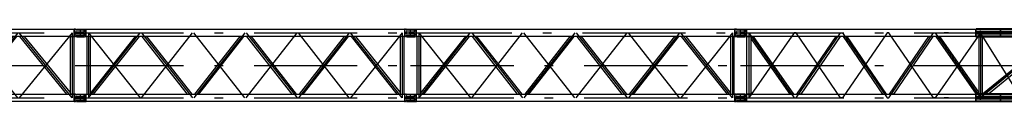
# Model space of a CAD drawing. Extents: x 1112 to 102387, y 13510 to 39910.
# Tile 2 of 38: x 19006 to 36901, y 14310 to 15719. Entities that reach past the tile are written whole.
import ezdxf

# ---------------------------------------------------------------- set-up
doc = ezdxf.new("R2010")
doc.units = 0
doc.header["$LTSCALE"] = 62.5
doc.linetypes.add('CENTER', pattern=[50.5, 30, -9, 2.5, -9])
doc.linetypes.add('HIDDEN', pattern=[12.6, 8.4, -4.2])
doc.layers.add('11', color=251, linetype='CONTINUOUS')

# ---------------------------------------------------------------- blocks, each defined once
blk = doc.blocks.new('*G127')
at = {"layer": '11', "color": 251, "linetype": 'CONTINUOUS'}
for p, q in [((32036, 15638), (32036, 15645)), ((32036, 15580), (32036, 15589)), ((32036, 15580), (32036, 15571)), ((32040, 15594), (32051, 15598)), ((32041, 15650), (32181, 15650)), ((32176, 15633), (32041, 15633)), ((32051, 15598), (32158, 15598)), ((32159, 15598), (32178, 15600)), ((32181, 15650), (32186, 15650)), ((32186, 15650), (32209, 15648)), ((32186, 15610), (32186, 15623)), ((32209, 15524), (32209, 15648)), ((32209, 15648), (32219, 15646)), ((32219, 15513), (32219, 15646)), ((32219, 15646), (36389, 15646)), ((36390, 15646), (36385, 15642)), ((36385, 15518), (36385, 15642)), ((36385, 15642), (36390, 15642)), ((36385, 15642), (36390, 15642)), ((38042, 15655), (36390, 15655)), ((36390, 15655), (36390, 15642)), ((36390, 15646), (36390, 15646)), ((36390, 15642), (36390, 15646)), ((36390, 15642), (36830, 15642)), ((36830, 15642), (36830, 15518)), ((36832, 15585), (36832, 15642)), ((36832, 15642), (37278, 15642)), ((36832, 15518), (36832, 15585)), ((36836, 15575), (36836, 15585)), ((37040, 15655), (36910, 15655)), ((36932, 15655), (36932, 15642)), ((37032, 15655), (37032, 15642)), ((37132, 15655), (37132, 15642)), ((37232, 15655), (37232, 15642)), ((37278, 15518), (37278, 15642)), ((37644, 15642), (37644, 15518)), ((37644, 15642), (37975, 15642)), ((37891, 15670), (38021, 15670)), ((37891, 15655), (37891, 15670)), ((38021, 15655), (37891, 15655)), ((37975, 15642), (37975, 15518)), ((37975, 15637), (38042, 15637)), ((37975, 15597), (38042, 15597)), ((38009, 15633), (38009, 15597)), ((38021, 15670), (38021, 15655)), ((38035, 15602), (38151, 15602)), ((38166, 15631), (38041, 15631)), ((38042, 15637), (38042, 15655)), ((38042, 15597), (38042, 15562)), ((38151, 15602), (38178, 15606)), ((38178, 15627), (38166, 15631)), ((38181, 15611), (38181, 15622)), ((32036, 15522), (32036, 15516)), ((32040, 15566), (32051, 15563)), ((32176, 15527), (32041, 15527)), ((32041, 15511), (32181, 15511)), ((32051, 15563), (32158, 15563)), ((32159, 15563), (32178, 15560)), ((32181, 15511), (32186, 15511)), ((32186, 15550), (32186, 15537)), ((32186, 15511), (32209, 15513)), ((32209, 15553), (32209, 15524)), ((32209, 15513), (32209, 15524)), ((32209, 15513), (32219, 15513)), ((36389, 15513), (32219, 15513)), ((32223, 14466), (32223, 15513)), ((32223, 15513), (32293, 15513)), ((32342, 15513), (32293, 15513)), ((32293, 15513), (32293, 15477)), ((32293, 15513), (32293, 14466)), ((32293, 15477), (33000, 14466)), ((33074, 14466), (32342, 15513)), ((33128, 14466), (33844, 15513)), ((33917, 15513), (33201, 14466)), ((33844, 15513), (33917, 15513)), ((34043, 15513), (33970, 15513)), ((33970, 15513), (34687, 14466)), ((34760, 14466), (34043, 15513)), ((34813, 14466), (35529, 15513)), ((35602, 15513), (34886, 14466)), ((35529, 15513), (35602, 15513)), ((35730, 15513), (35656, 15513)), ((35656, 15513), (36388, 14466)), ((36436, 14503), (35730, 15513)), ((36830, 15518), (36385, 15518)), ((36390, 15509), (36385, 15513)), ((36385, 15513), (36390, 15513)), ((36390, 15505), (36390, 15518)), ((36390, 15513), (36390, 15509)), ((36390, 15509), (36390, 15509)), ((38042, 15505), (36390, 15505)), ((36506, 15513), (36436, 15513)), ((36436, 15513), (36436, 14466)), ((36506, 14466), (36506, 15513)), ((37778, 15505), (36507, 14466)), ((36507, 14466), (37778, 15505)), ((36615, 14475), (37874, 15505)), ((37278, 15518), (36832, 15518)), ((37040, 15505), (36910, 15505)), ((36932, 15505), (36932, 15518)), ((37032, 15505), (37032, 15518)), ((37132, 15505), (37132, 15518)), ((37232, 15505), (37232, 15518)), ((37975, 15518), (37644, 15518)), ((37883, 14475), (37883, 15505)), ((37891, 15505), (37891, 15490)), ((38021, 15505), (37891, 15505)), ((37891, 15490), (38021, 15490)), ((37928, 15490), (37916, 15490)), ((37928, 15490), (37983, 15490)), ((37953, 15505), (37953, 14537)), ((38042, 15562), (37975, 15562)), ((37975, 15523), (38042, 15523)), ((37996, 15490), (37983, 15490)), ((38004, 14490), (38004, 15490)), ((38009, 15562), (38009, 15527)), ((38021, 15490), (38021, 15505)), ((38151, 15558), (38035, 15558)), ((38041, 15529), (38166, 15529)), ((38042, 15523), (38042, 15505)), ((38178, 15554), (38151, 15558)), ((38166, 15529), (38178, 15533)), ((37573, 14477), (37677, 14690)), ((37677, 14690), (37677, 14477)), ((37677, 14690), (37817, 14690)), ((37800, 14690), (37800, 14477)), ((36436, 14466), (36436, 14503)), ((32036, 14458), (32036, 14465)), ((32036, 14400), (32036, 14409)), ((32036, 14400), (32036, 14391)), ((32036, 14342), (32036, 14336)), ((32040, 14414), (32051, 14418)), ((32040, 14386), (32051, 14383)), ((32041, 14470), (32181, 14470)), ((32176, 14453), (32041, 14453)), ((32176, 14347), (32041, 14347)), ((32041, 14331), (32181, 14331)), ((32051, 14418), (32158, 14418)), ((32051, 14383), (32158, 14383)), ((32159, 14418), (32178, 14420)), ((32159, 14383), (32178, 14380)), ((32181, 14470), (32186, 14470)), ((32181, 14331), (32186, 14331)), ((32186, 14470), (32209, 14468)), ((32186, 14430), (32186, 14443)), ((32186, 14370), (32186, 14357)), ((32186, 14331), (32209, 14333)), ((32209, 14344), (32209, 14468)), ((32209, 14468), (32219, 14466)), ((32209, 14373), (32209, 14344)), ((32209, 14333), (32209, 14344)), ((32209, 14333), (32219, 14333)), ((32218, 14466), (32218, 14333)), ((32218, 14333), (36389, 14333)), ((32219, 14466), (36389, 14466)), ((36389, 14333), (32219, 14333)), ((32293, 14466), (32223, 14466)), ((33000, 14466), (33074, 14466)), ((33201, 14466), (33128, 14466)), ((34687, 14466), (34760, 14466)), ((34886, 14466), (34813, 14466)), ((36390, 14466), (36385, 14462)), ((36385, 14338), (36385, 14462)), ((36385, 14462), (36390, 14462)), ((36385, 14462), (36390, 14462)), ((36830, 14338), (36385, 14338)), ((36390, 14329), (36385, 14333)), ((36385, 14333), (36390, 14333)), ((36386, 14463), (36388, 14462)), ((36386, 14462), (36386, 14462)), ((36386, 14333), (36386, 14333)), ((36386, 14332), (36388, 14333)), ((36389, 14462), (36387, 14464)), ((36387, 14464), (36389, 14462)), ((36387, 14462), (36387, 14463)), ((36387, 14333), (36387, 14333)), ((36389, 14333), (36387, 14332)), ((36387, 14331), (36389, 14333)), ((36388, 14466), (36436, 14466)), ((36388, 14465), (36390, 14464)), ((36390, 14463), (36388, 14464)), ((36390, 14333), (36388, 14331)), ((36388, 14331), (36390, 14332)), ((36389, 14466), (36389, 14465)), ((36390, 14464), (36389, 14465)), ((36390, 14331), (36389, 14330)), ((36389, 14330), (36389, 14330)), ((38042, 14475), (36390, 14475)), ((36390, 14475), (36390, 14462)), ((36390, 14466), (36390, 14466)), ((36390, 14462), (36390, 14466)), ((36390, 14462), (36830, 14462)), ((36390, 14325), (36390, 14338)), ((36390, 14333), (36390, 14329)), ((36390, 14329), (36390, 14329)), ((38042, 14325), (36390, 14325)), ((36436, 14466), (36506, 14466)), ((36830, 14462), (36830, 14338)), ((36832, 14405), (36832, 14462)), ((36832, 14462), (37278, 14462)), ((36832, 14338), (36832, 14405)), ((37278, 14338), (36832, 14338)), ((36836, 14405), (36836, 14462)), ((36836, 14395), (36836, 14405)), ((36836, 14338), (36836, 14395)), ((37040, 14475), (36910, 14475)), ((37040, 14325), (36910, 14325)), ((37032, 14325), (37032, 14338)), ((37132, 14475), (37132, 14462)), ((37132, 14325), (37132, 14338)), ((37232, 14475), (37232, 14462)), ((37232, 14325), (37232, 14338)), ((37278, 14338), (37278, 14462)), ((37677, 14477), (37573, 14477)), ((37644, 14462), (37644, 14338)), ((37644, 14462), (37975, 14462)), ((37975, 14338), (37644, 14338)), ((37677, 14477), (37908, 14477)), ((37891, 14475), (37891, 14490)), ((37891, 14490), (38021, 14490)), ((38021, 14475), (37891, 14475)), ((38021, 14325), (37891, 14325)), ((37891, 14325), (37891, 14310)), ((37928, 14490), (37916, 14490)), ((37928, 14490), (37983, 14490)), ((37975, 14462), (37975, 14338)), ((37975, 14457), (38042, 14457)), ((37975, 14417), (38031, 14417)), ((37975, 14417), (38042, 14417)), ((38042, 14382), (37975, 14382)), ((38031, 14382), (37975, 14382)), ((37975, 14343), (38042, 14343)), ((37996, 14490), (37983, 14490)), ((38009, 14453), (38009, 14417)), ((38009, 14382), (38009, 14347)), ((38021, 14490), (38021, 14475)), ((38021, 14310), (38021, 14325)), ((38031, 14417), (38031, 14382)), ((38035, 14422), (38151, 14422)), ((38151, 14378), (38035, 14378)), ((38166, 14451), (38041, 14451)), ((38041, 14349), (38166, 14349)), ((38042, 14457), (38042, 14475)), ((38042, 14417), (38042, 14382)), ((38042, 14343), (38042, 14325)), ((38151, 14422), (38178, 14426)), ((38178, 14374), (38151, 14378)), ((38178, 14447), (38166, 14451)), ((38166, 14349), (38178, 14353)), ((38181, 14431), (38181, 14442)), ((38181, 14358), (38181, 14369)), ((37891, 14310), (38021, 14310))]:
    blk.add_line(p, q, dxfattribs=at)
at = {"layer": '11', "color": 251, "linetype": 'CENTER'}
for p, q in [((32109, 15511), (32109, 15648)), ((32109, 15580), (38109, 15580)), ((32258, 15580), (33084, 14400)), ((32258, 15580), (32258, 14400)), ((33084, 15580), (32258, 14400)), ((33119, 15580), (33084, 15580)), ((33119, 14400), (33926, 15580)), ((33926, 14400), (33119, 15580)), ((33926, 15580), (33961, 15580)), ((33961, 15580), (34769, 14400)), ((34769, 15580), (33961, 14400)), ((34804, 15580), (34769, 15580)), ((34804, 14400), (35611, 15580)), ((35611, 14400), (34804, 15580)), ((35611, 15580), (35646, 15580)), ((35646, 15580), (36471, 14400)), ((36471, 15580), (35646, 14400)), ((35849, 15580), (35809, 15580)), ((35818, 15580), (35817, 15580)), ((35889, 15580), (35849, 15580)), ((35880, 15580), (35878, 15580)), ((36436, 15580), (36471, 15580)), ((36471, 15540), (36471, 15618)), ((37918, 15580), (36471, 14400)), ((36471, 15580), (36471, 14400)), ((36471, 15580), (36506, 15580)), ((37209, 14400), (36471, 15580)), ((38269, 15580), (36485, 15580)), ((36837, 15580), (36880, 15580)), ((36946, 15580), (36988, 15580)), ((36975, 15565), (36975, 15595)), ((37054, 15580), (37097, 15580)), ((37163, 15580), (37206, 15580)), ((37969, 15580), (37229, 14400)), ((37707, 15580), (37750, 15580)), ((37816, 15580), (37859, 15580)), ((37906, 15570), (37898, 15563)), ((37918, 15580), (37918, 14400)), ((37925, 15580), (37968, 15580)), ((37959, 15673), (37959, 15719)), ((37959, 15491), (37959, 15673)), ((38109, 15527), (38109, 15632)), ((36506, 15478), (36506, 15513)), ((32109, 14990), (38109, 14990)), ((37914, 14990), (38249, 14990)), ((37915, 14690), (37686, 14690)), ((37817, 14690), (37915, 14690)), ((37959, 14493), (37959, 14539)), ((31997, 14400), (32181, 14400)), ((32109, 14331), (32109, 14468)), ((32109, 14400), (38109, 14400)), ((32109, 14400), (38109, 14400)), ((33084, 14400), (33119, 14400)), ((33961, 14400), (33926, 14400)), ((34769, 14400), (34804, 14400)), ((35646, 14400), (35611, 14400)), ((35849, 14400), (35809, 14400)), ((35818, 14400), (35817, 14400)), ((35889, 14400), (35849, 14400)), ((35880, 14400), (35878, 14400)), ((36431, 14400), (36508, 14400)), ((36471, 14362), (36471, 14438)), ((36471, 14433), (36471, 14438)), ((38269, 14400), (36485, 14400)), ((36837, 14400), (36880, 14400)), ((36946, 14400), (36988, 14400)), ((37054, 14400), (37097, 14400)), ((37133, 14466), (37205, 14466)), ((37163, 14400), (37206, 14400)), ((37229, 14400), (37209, 14400)), ((37707, 14400), (37750, 14400)), ((37816, 14400), (37859, 14400)), ((37925, 14400), (37968, 14400)), ((37959, 14311), (37959, 14493)), ((37997, 14400), (38181, 14400)), ((38061, 14400), (38269, 14400)), ((38109, 14347), (38109, 14453))]:
    blk.add_line(p, q, dxfattribs=at)
at = {"layer": '11', "color": 251, "linetype": 'HIDDEN'}
for p, q in [((36884, 15597), (36389, 15597)), ((36389, 15597), (36389, 15562)), ((36390, 15642), (36390, 15637)), ((36390, 15518), (36390, 15637)), ((36832, 15597), (36390, 15597)), ((36390, 15597), (36390, 15562)), ((36832, 15642), (36832, 15655)), ((37975, 15597), (36832, 15597)), ((36832, 15575), (36832, 15585)), ((36932, 15637), (36932, 15642)), ((37032, 15637), (37032, 15642)), ((37132, 15637), (37132, 15642)), ((37232, 15637), (37232, 15642)), ((38009, 15647), (37999, 15646)), ((37999, 15646), (37999, 15513)), ((38009, 15526), (38009, 15647)), ((38016, 15647), (38009, 15647)), ((38009, 15647), (38009, 15647)), ((38025, 15639), (38020, 15646)), ((38025, 15580), (38025, 15592)), ((38025, 15568), (38025, 15580)), ((38035, 15602), (38151, 15602)), ((38166, 15631), (38041, 15631)), ((38181, 15611), (38181, 15622)), ((33914, 15513), (33848, 15513)), ((33974, 15513), (34040, 15513)), ((35599, 15513), (35533, 15513)), ((36389, 15562), (36884, 15562)), ((36390, 15562), (36832, 15562)), ((36390, 15518), (36390, 15523)), ((36440, 15513), (36503, 15513)), ((36488, 15513), (36484, 15513)), ((36832, 15562), (37975, 15562)), ((36832, 15505), (36832, 15523)), ((36932, 15518), (36932, 15523)), ((37032, 15518), (37032, 15523)), ((37132, 15518), (37132, 15523)), ((37232, 15518), (37232, 15523)), ((37874, 15505), (37906, 15531)), ((37999, 15514), (38009, 15512)), ((38004, 15513), (37999, 15513)), ((38009, 15551), (38009, 15526)), ((38009, 15512), (38009, 15526)), ((38009, 15512), (38016, 15512)), ((38020, 15514), (38025, 15521)), ((38151, 15558), (38035, 15558)), ((38041, 15529), (38166, 15529)), ((38181, 15538), (38181, 15549)), ((32218, 14333), (32218, 14466)), ((32218, 14333), (32218, 14466)), ((36389, 14417), (36884, 14417)), ((36389, 14382), (36389, 14417)), ((36884, 14382), (36389, 14382)), ((36390, 14462), (36390, 14457)), ((36390, 14338), (36390, 14457)), ((36832, 14417), (36390, 14417)), ((36390, 14417), (36390, 14382)), ((36390, 14382), (36832, 14382)), ((36390, 14338), (36390, 14343)), ((36507, 14466), (36605, 14466)), ((36605, 14466), (36615, 14475)), ((36832, 14462), (36832, 14475)), ((37975, 14417), (36832, 14417)), ((36832, 14395), (36832, 14405)), ((36832, 14382), (37975, 14382)), ((36832, 14325), (36832, 14343)), ((36884, 14417), (36884, 14382)), ((37989, 14457), (37989, 14475)), ((37989, 14382), (37989, 14417)), ((37989, 14325), (37989, 14343)), ((38009, 14467), (37999, 14466)), ((37999, 14466), (37999, 14333)), ((37999, 14466), (37999, 14333)), ((37999, 14333), (38009, 14332)), ((38004, 14490), (38004, 14466)), ((38009, 14346), (38009, 14467)), ((38009, 14467), (38009, 14467)), ((38016, 14467), (38009, 14467)), ((38009, 14371), (38009, 14346)), ((38009, 14332), (38009, 14346)), ((38009, 14332), (38016, 14332)), ((38025, 14459), (38020, 14466)), ((38020, 14334), (38025, 14341)), ((38025, 14400), (38025, 14412)), ((38025, 14388), (38025, 14400)), ((38035, 14422), (38151, 14422)), ((38151, 14378), (38035, 14378)), ((38166, 14451), (38041, 14451)), ((38041, 14349), (38166, 14349)), ((38151, 14422), (38178, 14426)), ((38178, 14374), (38151, 14378)), ((38178, 14447), (38166, 14451)), ((38166, 14349), (38178, 14353)), ((38181, 14431), (38181, 14442)), ((38181, 14358), (38181, 14369))]:
    blk.add_line(p, q, dxfattribs=at)
at = {"layer": '11', "color": 251, "linetype": 'CONTINUOUS'}
for points in [[(32158, 15598), (32159, 15598)], [(32158, 15563), (32159, 15563)], [(32158, 14418), (32159, 14418)], [(32158, 14383), (32159, 14383)]]:
    blk.add_lwpolyline(points, dxfattribs=at)
for centre, radius, start, end in [((32041, 15645), 5, 90, -179.9913), ((32041, 15638), 5, 180, -90.035), ((32041, 15589), 5, 108.458, 179.9807), ((32041, 15571), 5, 180, -108.4382), ((32176, 15623), 10, 0, 89.9869), ((32176, 15610), 10, -81.7378, -0.0021), ((38035, 15592), 10, 90, 146.6433), ((38044, 15667), 36.5, -109.432, -93.7666), ((38176, 15622), 5, 0, 71.5738), ((38176, 15611), 5, -71.5669, -0.0018), ((32041, 15522), 5, 90, 179.965), ((32041, 15516), 5, 180, -90), ((32176, 15537), 10, -90, 0.0262), ((32176, 15550), 10, 0, 81.7537), ((38176, 15549), 5, 0, 71.5287), ((38176, 15538), 5, -71.5669, -0.0018), ((32041, 14465), 5, 90, 179.9869), ((32041, 14458), 5, 180, -90.0306), ((32041, 14409), 5, 108.44, -179.9668), ((32041, 14391), 5, 180, -108.4338), ((32041, 14342), 5, 90, 180), ((32041, 14336), 5, 180, -89.9869), ((32176, 14443), 10, 0, 90.0153), ((32176, 14357), 10, -90, 0.0197), ((32176, 14430), 10, -81.7551, -0.0021), ((32176, 14370), 10, 0, 81.7364), ((38035, 14412), 10, 90, 146.6452), ((38035, 14388), 10, -146.6352, -89.9991), ((38044, 14487), 36.5, -109.4318, -93.7666), ((38041, 14329), 20, 90, 119.1603), ((38176, 14442), 5, 0, 71.5722), ((38176, 14431), 5, -71.5669, -0.0018), ((38176, 14369), 5, 0, 71.5257), ((38176, 14358), 5, -71.5669, -0.0018)]:
    blk.add_arc(centre, radius, start, end, dxfattribs=at)
at = {"layer": '11', "color": 251, "linetype": 'HIDDEN'}
for centre, radius, start, end in [((38016, 15642), 5, 38.0728, 90.001), ((38041, 15651), 20, -141.9663, -89.999), ((38035, 15592), 10, 90, -179.9694), ((38016, 15517), 5, -90, -38.0034), ((38035, 15568), 10, 180, -90.0175), ((38041, 15509), 20, 90, 141.9741), ((38016, 14462), 5.01, 38.1072, 90.001), ((38016, 14338), 5, -90, -38.0306), ((38041, 14471), 20, -141.9665, -90.0078), ((38035, 14412), 10, 90, -179.9781), ((38035, 14388), 10, 180, -90.0175), ((38041, 14329), 20, 90, 141.9819), ((38176, 14442), 5, 0, 71.5812), ((38176, 14431), 5, -71.5669, 0.0026), ((38176, 14369), 5, 0, 71.5828), ((38176, 14358), 5, -71.5392, -0.0062)]:
    blk.add_arc(centre, radius, start, end, dxfattribs=at)
blk = doc.blocks.new('*G128')
at = {"layer": '11', "color": 251, "linetype": 'CONTINUOUS'}
for p, q in [((26036, 15638), (26036, 15644)), ((26036, 15580), (26036, 15589)), ((26036, 15580), (26036, 15571)), ((26040, 15594), (26051, 15597)), ((26041, 15649), (26181, 15649)), ((26176, 15633), (26041, 15633)), ((26051, 15597), (26158, 15597)), ((26159, 15597), (26178, 15600)), ((26181, 15649), (26186, 15649)), ((26186, 15649), (26209, 15647)), ((26186, 15610), (26186, 15623)), ((26209, 15524), (26209, 15647)), ((26209, 15647), (26217, 15647)), ((26217, 15513), (26217, 15647)), ((26217, 15647), (32000, 15647)), ((28107, 15575), (28107, 15575)), ((28206, 15642), (28206, 15643)), ((32009, 15647), (32000, 15647)), ((32000, 15647), (32000, 15513)), ((32009, 15526), (32009, 15647)), ((32009, 15647), (32009, 15647)), ((32016, 15647), (32009, 15647)), ((32025, 15639), (32020, 15646)), ((32025, 15580), (32025, 15592)), ((32025, 15568), (32025, 15580)), ((32035, 15602), (32151, 15602)), ((32166, 15631), (32041, 15631)), ((32151, 15602), (32178, 15606)), ((32178, 15627), (32166, 15631)), ((32181, 15611), (32181, 15622)), ((26036, 15522), (26036, 15515)), ((26040, 15566), (26051, 15562)), ((26176, 15527), (26041, 15527)), ((26041, 15510), (26181, 15510)), ((26051, 15562), (26158, 15562)), ((26159, 15562), (26178, 15560)), ((26181, 15510), (26186, 15510)), ((26186, 15550), (26186, 15537)), ((26186, 15510), (26209, 15512)), ((26209, 15553), (26209, 15524)), ((26209, 15512), (26209, 15524)), ((26209, 15512), (26217, 15513)), ((32000, 15513), (26217, 15513)), ((26294, 15513), (26224, 15513)), ((26224, 15513), (26224, 14466)), ((26294, 14466), (26294, 15513)), ((27106, 15513), (26303, 14504)), ((26350, 14466), (27183, 15513)), ((28056, 14466), (27235, 15513)), ((27311, 15513), (28133, 14466)), ((29006, 15513), (28185, 14466)), ((28261, 14466), (29083, 15513)), ((29956, 14466), (29135, 15513)), ((29211, 15513), (30033, 14466)), ((30906, 15513), (30085, 14466)), ((30161, 14466), (30983, 15513)), ((31868, 14466), (31035, 15513)), ((31112, 15513), (31914, 14504)), ((31994, 15513), (31924, 15513)), ((31924, 15513), (31924, 14466)), ((31994, 14466), (31994, 15513)), ((32000, 15513), (32009, 15512)), ((32009, 15551), (32009, 15526)), ((32009, 15512), (32009, 15526)), ((32009, 15512), (32016, 15512)), ((32020, 15514), (32025, 15521)), ((32151, 15558), (32035, 15558)), ((32041, 15529), (32166, 15529)), ((32178, 15554), (32151, 15558)), ((32166, 15529), (32178, 15533)), ((32181, 15538), (32181, 15549)), ((26303, 14504), (26294, 14492)), ((31914, 14504), (31924, 14492)), ((26036, 14458), (26036, 14464)), ((26036, 14400), (26036, 14409)), ((26036, 14400), (26036, 14391)), ((26036, 14342), (26036, 14335)), ((26040, 14414), (26051, 14417)), ((26040, 14386), (26051, 14382)), ((26041, 14469), (26181, 14469)), ((26176, 14453), (26041, 14453)), ((26176, 14347), (26041, 14347)), ((26041, 14330), (26181, 14330)), ((26051, 14417), (26158, 14417)), ((26051, 14382), (26158, 14382)), ((26159, 14417), (26178, 14420)), ((26159, 14382), (26178, 14380)), ((26181, 14469), (26186, 14469)), ((26181, 14330), (26186, 14330)), ((26186, 14469), (26209, 14467)), ((26186, 14430), (26186, 14443)), ((26186, 14370), (26186, 14357)), ((26186, 14330), (26209, 14332)), ((26209, 14344), (26209, 14467)), ((26209, 14467), (26217, 14466)), ((26209, 14373), (26209, 14344)), ((26209, 14332), (26209, 14344)), ((26209, 14332), (26217, 14333)), ((26217, 14333), (26217, 14466)), ((26217, 14466), (32000, 14466)), ((32000, 14333), (26217, 14333)), ((26224, 14466), (26294, 14466)), ((28107, 14395), (28107, 14395)), ((28204, 14395), (28204, 14395)), ((28206, 14338), (28206, 14337)), ((30014, 14405), (30014, 14405)), ((30111, 14405), (30111, 14405)), ((30112, 14338), (30112, 14337)), ((31924, 14466), (31994, 14466)), ((32009, 14467), (32000, 14466)), ((32000, 14466), (32000, 14333)), ((32000, 14333), (32009, 14332)), ((32009, 14346), (32009, 14467)), ((32009, 14467), (32009, 14467)), ((32016, 14467), (32009, 14467)), ((32009, 14371), (32009, 14346)), ((32009, 14332), (32009, 14346)), ((32009, 14332), (32016, 14332)), ((32025, 14459), (32020, 14466)), ((32020, 14334), (32025, 14341)), ((32025, 14400), (32025, 14412)), ((32025, 14388), (32025, 14400)), ((32035, 14422), (32151, 14422)), ((32151, 14378), (32035, 14378)), ((32166, 14451), (32041, 14451)), ((32041, 14349), (32166, 14349)), ((32151, 14422), (32178, 14426)), ((32178, 14374), (32151, 14378)), ((32178, 14447), (32166, 14451)), ((32166, 14349), (32178, 14353)), ((32181, 14431), (32181, 14442)), ((32181, 14358), (32181, 14369))]:
    blk.add_line(p, q, dxfattribs=at)
at = {"layer": '11', "color": 251, "linetype": 'CENTER'}
for p, q in [((26076, 15580), (32146, 15580)), ((26109, 15510), (26109, 15647)), ((26259, 15580), (27197, 14400)), ((26259, 15580), (26259, 14400)), ((26265, 14400), (27191, 15580)), ((27221, 14400), (28147, 15580)), ((27221, 15580), (28147, 14400)), ((29097, 14400), (28171, 15580)), ((29097, 15580), (28171, 14400)), ((29121, 14400), (30047, 15580)), ((29121, 15580), (30047, 14400)), ((30997, 14400), (30071, 15580)), ((30997, 15580), (30071, 14400)), ((31959, 15580), (31021, 14400)), ((31959, 14400), (31021, 15580)), ((31959, 15580), (31959, 14400)), ((32109, 15528), (32109, 15632)), ((26217, 15533), (26217, 15530)), ((26109, 14990), (32109, 14990)), ((26109, 14990), (32109, 14990)), ((25997, 14400), (26181, 14400)), ((26109, 14330), (26109, 14467)), ((26109, 14400), (32109, 14400)), ((26217, 14353), (26217, 14350)), ((31997, 14400), (32181, 14400)), ((32109, 14348), (32109, 14453))]:
    blk.add_line(p, q, dxfattribs=at)
at = {"layer": '11', "color": 251, "linetype": 'HIDDEN'}
for p, q in [((26291, 15513), (26227, 15513)), ((31991, 15513), (31927, 15513)), ((26227, 14466), (26291, 14466)), ((31927, 14466), (31991, 14466))]:
    blk.add_line(p, q, dxfattribs=at)
at = {"layer": '11', "color": 251, "linetype": 'CONTINUOUS'}
for points in [[(26158, 15597), (26159, 15597)], [(26158, 15562), (26159, 15562)], [(26158, 14417), (26159, 14417)], [(26158, 14382), (26159, 14382)]]:
    blk.add_lwpolyline(points, dxfattribs=at)
for centre, radius, start, end in [((26041, 15644), 5, 90, 179.9825), ((26041, 15638), 5, 180, -90), ((26041, 15589), 5, 108.4082, -179.9756), ((26041, 15571), 5, 180, -108.429), ((26176, 15623), 10, 0, 90.0131), ((26176, 15610), 10, -81.7211, -0.002), ((32016, 15642), 5, 38.0806, 90.001), ((32041, 15651), 20, -141.9628, -89.999), ((32035, 15592), 10, 90, -179.9825), ((32176, 15622), 5, 0, 71.589), ((32176, 15611), 5, -71.5337, -0.0018), ((26041, 15522), 5, 90, -179.965), ((26041, 15515), 5, 180, -89.9738), ((26176, 15537), 10, -90, 0.0131), ((26176, 15550), 10, 0, 81.7018), ((32016, 15517), 4.98, -90, -37.8525), ((32035, 15568), 10, 180, -90), ((32041, 15509), 20, 90, 141.9569), ((32176, 15549), 5, 0, 71.5792), ((32176, 15538), 5, -71.5005, -0.0018), ((26041, 14464), 5, 90, 179.9257), ((26041, 14458), 5, 180, -90), ((26041, 14409), 5, 108.4884, 179.9807), ((26041, 14391), 5, 180, -108.4055), ((26041, 14342), 5, 90, -179.965), ((26041, 14335), 5, 180, -90.0219), ((26176, 14443), 10, 0, 89.9913), ((26176, 14357), 10, -90, 0.0109), ((26176, 14430), 10, -81.7211, -0.002), ((26176, 14370), 10, 0, 81.7191), ((32016, 14463), 5, 38.06, 90.001), ((32016, 14337), 4.98, -90, -37.8629), ((32041, 14471), 20, -141.9801, -89.999), ((32035, 14412), 9.99, 90, -179.9738), ((32035, 14388), 10, 180, -90), ((32041, 14329), 20, 90, 141.9526), ((32176, 14442), 5, 0, 71.5885), ((32176, 14431), 5, -71.5669, -0.0018), ((32176, 14369), 5, 0, 71.5796), ((32176, 14358), 5, -71.5655, 0.0025)]:
    blk.add_arc(centre, radius, start, end, dxfattribs=at)
blk = doc.blocks.new('*G129')
at = {"layer": '11', "color": 251, "linetype": 'CONTINUOUS'}
for p, q in [((20036, 15638), (20036, 15644)), ((20036, 15580), (20036, 15589)), ((20036, 15580), (20036, 15571)), ((20040, 15594), (20051, 15597)), ((20041, 15649), (20181, 15649)), ((20176, 15633), (20041, 15633)), ((20051, 15597), (20158, 15597)), ((20159, 15597), (20178, 15600)), ((20181, 15649), (20186, 15649)), ((20186, 15649), (20209, 15647)), ((20186, 15610), (20186, 15623)), ((20209, 15524), (20209, 15647)), ((20209, 15647), (20217, 15647)), ((20217, 15513), (20217, 15647)), ((20217, 15647), (26000, 15647)), ((22206, 15642), (22206, 15643)), ((24014, 15575), (24014, 15575)), ((24112, 15642), (24112, 15643)), ((26009, 15647), (26000, 15647)), ((26000, 15647), (26000, 15513)), ((26009, 15526), (26009, 15647)), ((26009, 15647), (26009, 15647)), ((26016, 15647), (26009, 15647)), ((26025, 15639), (26020, 15646)), ((26025, 15580), (26025, 15592)), ((26025, 15568), (26025, 15580)), ((26035, 15602), (26151, 15602)), ((26166, 15631), (26041, 15631)), ((26151, 15602), (26178, 15606)), ((26178, 15627), (26166, 15631)), ((26181, 15611), (26181, 15622)), ((20036, 15522), (20036, 15515)), ((20040, 15566), (20051, 15562)), ((20176, 15527), (20041, 15527)), ((20041, 15510), (20181, 15510)), ((20051, 15562), (20158, 15562)), ((20159, 15562), (20178, 15560)), ((20181, 15510), (20186, 15510)), ((20186, 15550), (20186, 15537)), ((20186, 15510), (20209, 15512)), ((20209, 15553), (20209, 15524)), ((20209, 15512), (20209, 15524)), ((20209, 15512), (20217, 15513)), ((26000, 15513), (20217, 15513)), ((20294, 15513), (20224, 15513)), ((20224, 15513), (20224, 14466)), ((20294, 14466), (20294, 15513)), ((21106, 15513), (20303, 14504)), ((20350, 14466), (21183, 15513)), ((22056, 14466), (21235, 15513)), ((21311, 15513), (22133, 14466)), ((23006, 15513), (22185, 14466)), ((22261, 14466), (23083, 15513)), ((23956, 14466), (23135, 15513)), ((23211, 15513), (24033, 14466)), ((24906, 15513), (24085, 14466)), ((24161, 14466), (24983, 15513)), ((25868, 14466), (25035, 15513)), ((25112, 15513), (25914, 14504)), ((25994, 15513), (25924, 15513)), ((25924, 15513), (25924, 14466)), ((25994, 14466), (25994, 15513)), ((26000, 15513), (26009, 15512)), ((26009, 15551), (26009, 15526)), ((26009, 15512), (26009, 15526)), ((26009, 15512), (26016, 15512)), ((26020, 15514), (26025, 15521)), ((26151, 15558), (26035, 15558)), ((26041, 15529), (26166, 15529)), ((26178, 15554), (26151, 15558)), ((26166, 15529), (26178, 15533)), ((26181, 15538), (26181, 15549)), ((20303, 14504), (20294, 14492)), ((25914, 14504), (25924, 14492)), ((20036, 14458), (20036, 14464)), ((20036, 14400), (20036, 14409)), ((20036, 14400), (20036, 14391)), ((20036, 14342), (20036, 14335)), ((20040, 14414), (20051, 14417)), ((20040, 14386), (20051, 14382)), ((20041, 14469), (20181, 14469)), ((20176, 14453), (20041, 14453)), ((20176, 14347), (20041, 14347)), ((20041, 14330), (20181, 14330)), ((20051, 14417), (20158, 14417)), ((20051, 14382), (20158, 14382)), ((20159, 14417), (20178, 14420)), ((20159, 14382), (20178, 14380)), ((20181, 14469), (20186, 14469)), ((20181, 14330), (20186, 14330)), ((20186, 14469), (20209, 14467)), ((20186, 14430), (20186, 14443)), ((20186, 14370), (20186, 14357)), ((20186, 14330), (20209, 14332)), ((20209, 14344), (20209, 14467)), ((20209, 14467), (20217, 14466)), ((20209, 14373), (20209, 14344)), ((20209, 14332), (20209, 14344)), ((20209, 14332), (20217, 14333)), ((20217, 14333), (20217, 14466)), ((20217, 14466), (26000, 14466)), ((26000, 14333), (20217, 14333)), ((20224, 14466), (20294, 14466)), ((22107, 14405), (22107, 14405)), ((22206, 14338), (22206, 14337)), ((24014, 14405), (24014, 14405)), ((24112, 14338), (24112, 14337)), ((25924, 14466), (25994, 14466)), ((26009, 14467), (26000, 14466)), ((26000, 14466), (26000, 14333)), ((26000, 14333), (26009, 14332)), ((26009, 14346), (26009, 14467)), ((26009, 14467), (26009, 14467)), ((26016, 14467), (26009, 14467)), ((26009, 14371), (26009, 14346)), ((26009, 14332), (26009, 14346)), ((26009, 14332), (26016, 14332)), ((26025, 14459), (26020, 14466)), ((26020, 14334), (26025, 14341)), ((26025, 14400), (26025, 14412)), ((26025, 14388), (26025, 14400)), ((26035, 14422), (26151, 14422)), ((26151, 14378), (26035, 14378)), ((26166, 14451), (26041, 14451)), ((26041, 14349), (26166, 14349)), ((26151, 14422), (26178, 14426)), ((26178, 14374), (26151, 14378)), ((26178, 14447), (26166, 14451)), ((26166, 14349), (26178, 14353)), ((26181, 14431), (26181, 14442)), ((26181, 14358), (26181, 14369))]:
    blk.add_line(p, q, dxfattribs=at)
at = {"layer": '11', "color": 251, "linetype": 'CENTER'}
for p, q in [((20109, 15510), (20109, 15647)), ((20109, 15580), (26109, 15580)), ((20259, 15580), (21197, 14400)), ((20259, 15580), (20259, 14400)), ((20259, 14400), (21197, 15580)), ((21221, 14400), (22147, 15580)), ((21221, 15580), (22147, 14400)), ((23097, 14400), (22171, 15580)), ((23097, 15580), (22171, 14400)), ((23121, 14400), (24047, 15580)), ((23121, 15580), (24047, 14400)), ((24997, 14400), (24071, 15580)), ((24997, 15580), (24071, 14400)), ((25959, 15580), (25021, 14400)), ((25959, 14400), (25021, 15580)), ((25959, 15580), (25959, 14400)), ((26109, 15528), (26109, 15632)), ((20217, 15533), (20217, 15530)), ((20109, 14990), (26109, 14990)), ((20109, 14990), (26109, 14990)), ((19997, 14400), (20181, 14400)), ((20220, 14400), (20036, 14400)), ((20109, 14330), (20109, 14467)), ((20109, 14400), (26109, 14400)), ((20217, 14353), (20217, 14350)), ((26109, 14348), (26109, 14453))]:
    blk.add_line(p, q, dxfattribs=at)
at = {"layer": '11', "color": 251, "linetype": 'HIDDEN'}
for p, q in [((20291, 15513), (20227, 15513)), ((25991, 15513), (25927, 15513)), ((20227, 14466), (20291, 14466)), ((25927, 14466), (25991, 14466))]:
    blk.add_line(p, q, dxfattribs=at)
at = {"layer": '11', "color": 251, "linetype": 'CONTINUOUS'}
for points in [[(20158, 15597), (20159, 15597)], [(26158, 15597), (26159, 15597)], [(20158, 15562), (20159, 15562)], [(20158, 14417), (20159, 14417)], [(20158, 14382), (20159, 14382)]]:
    blk.add_lwpolyline(points, dxfattribs=at)
for centre, radius, start, end in [((20041, 15644), 5, 90, 179.9738), ((20041, 15638), 5, 180, -90), ((20041, 15589), 5, 108.4082, -179.9756), ((20041, 15571), 5, 180, -108.3838), ((20176, 15623), 10, 0, 89.9781), ((20176, 15610), 10, -81.7385, -0.0021), ((26016, 15642), 5, 38.0806, 90.001), ((26041, 15651), 20, -141.9628, -89.999), ((26035, 15592), 10, 90, -179.9956), ((26176, 15622), 5, 0, 71.565), ((26176, 15611), 5, -71.5337, -0.0018), ((20041, 15522), 5, 90, -179.9475), ((20041, 15515), 5, 180, -89.9913), ((20176, 15537), 10, -90, -0.0087), ((20176, 15550), 10, 0, 81.7364), ((26016, 15517), 4.98, -90, -37.8525), ((26035, 15568), 10, 180, -90), ((26041, 15509), 20, 90, 141.9569), ((26176, 15549), 5, 0, 71.6184), ((26176, 15538), 5, -71.5005, -0.0018), ((20041, 14464), 5, 90, 179.9301), ((20041, 14458), 5, 180, -90.0349), ((20041, 14409), 5, 108.4718, 179.9807), ((20041, 14391), 5, 180, -108.3889), ((20041, 14342), 5, 90, -179.9825), ((20041, 14335), 5, 180, -90.0262), ((20176, 14443), 10, 0, 89.9738), ((20176, 14357), 10, -90, -0.0109), ((20176, 14430), 10, -81.7298, -0.0021), ((20176, 14370), 10, 0, 81.7364), ((26016, 14462), 5, 38.0703, 90.001), ((26016, 14338), 5, -90, -38.0487), ((26041, 14471), 20, -141.9631, -90.0078), ((26035, 14412), 10, 90, -179.9847), ((26035, 14388), 10, 180, -90), ((26041, 14329), 20, 90, 141.9578), ((26176, 14442), 5, 0, 71.5676), ((26176, 14431), 5, -71.5669, -0.0018), ((26176, 14369), 5, 0, 71.5885), ((26176, 14358), 5, -71.5655, 0.0025)]:
    blk.add_arc(centre, radius, start, end, dxfattribs=at)
blk = doc.blocks.new('*G131')
at = {"layer": '11', "color": 251, "linetype": 'CENTER'}
for p, q in [((8181, 15580), (7997, 15580)), ((8220, 15580), (8036, 15580)), ((8109, 15632), (8109, 15527)), ((8109, 15580), (20109, 15580)), ((8259, 15580), (9222, 14400)), ((8259, 15580), (8259, 14400)), ((8259, 14400), (9222, 15580)), ((8259, 15580), (8259, 14400)), ((9246, 14400), (10197, 15580)), ((9246, 15580), (10197, 14400)), ((11172, 14400), (10221, 15580)), ((11172, 15580), (10221, 14400)), ((11196, 14400), (12147, 15580)), ((11196, 15580), (12147, 14400)), ((13122, 14400), (12171, 15580)), ((13122, 15580), (12171, 14400)), ((13146, 14400), (14097, 15580)), ((13146, 15580), (14097, 14400)), ((15072, 14400), (14121, 15580)), ((15072, 15580), (14121, 14400)), ((15096, 14400), (16047, 15580)), ((15096, 15580), (16047, 14400)), ((17022, 14400), (16071, 15580)), ((17022, 15580), (16071, 14400)), ((17046, 14400), (17997, 15580)), ((17046, 15580), (17997, 14400)), ((18972, 14400), (18021, 15580)), ((18972, 15580), (18021, 14400)), ((19959, 15580), (18996, 14400)), ((19959, 14400), (18996, 15580)), ((19959, 15580), (19959, 14400)), ((20109, 15528), (20109, 15632)), ((8109, 14990), (20109, 14990)), ((7997, 14400), (8181, 14400)), ((8220, 14400), (8036, 14400)), ((8109, 14452), (8109, 14347)), ((8109, 14400), (20109, 14400)), ((19997, 14400), (20181, 14400)), ((20220, 14400), (20036, 14400)), ((20109, 14347), (20109, 14452))]:
    blk.add_line(p, q, dxfattribs=at)
at = {"layer": '11', "color": 251, "linetype": 'CONTINUOUS'}
for p, q in [((8036, 15638), (8036, 15644)), ((8036, 15580), (8036, 15589)), ((8036, 15580), (8036, 15571)), ((8040, 15594), (8051, 15597)), ((8041, 15649), (8181, 15649)), ((8176, 15633), (8041, 15633)), ((8051, 15597), (8158, 15597)), ((8159, 15597), (8178, 15600)), ((8181, 15649), (8186, 15649)), ((8186, 15649), (8209, 15647)), ((8186, 15610), (8186, 15623)), ((8209, 15524), (8209, 15647)), ((8209, 15647), (8219, 15647)), ((8219, 15513), (8219, 15647)), ((8219, 15647), (13082, 15647)), ((13082, 15647), (15036, 15647)), ((15036, 15647), (19999, 15647)), ((15136, 15642), (15136, 15642)), ((19999, 15513), (19999, 15647)), ((20009, 15647), (19999, 15647)), ((20009, 15526), (20009, 15647)), ((20016, 15647), (20009, 15647)), ((20009, 15647), (20009, 15647)), ((20025, 15639), (20020, 15646)), ((20025, 15580), (20025, 15592)), ((20025, 15568), (20025, 15580)), ((20035, 15602), (20151, 15602)), ((20166, 15631), (20041, 15631)), ((20151, 15602), (20178, 15606)), ((20178, 15627), (20166, 15631)), ((20181, 15611), (20181, 15622)), ((8036, 15522), (8036, 15515)), ((8040, 15566), (8051, 15562)), ((8176, 15527), (8041, 15527)), ((8041, 15510), (8181, 15510)), ((8051, 15562), (8158, 15562)), ((8159, 15562), (8178, 15560)), ((8181, 15510), (8186, 15510)), ((8186, 15550), (8186, 15537)), ((8186, 15510), (8209, 15512)), ((8209, 15553), (8209, 15524)), ((8209, 15512), (8209, 15524)), ((8209, 15512), (8219, 15513)), ((19999, 15513), (8219, 15513)), ((8224, 15513), (8224, 14466)), ((8294, 15513), (8224, 15513)), ((8294, 14466), (8294, 15513)), ((9129, 15513), (8303, 14502)), ((8352, 14466), (9207, 15513)), ((10105, 14466), (9261, 15513)), ((9338, 15513), (10182, 14466)), ((11080, 15513), (10236, 14466)), ((10313, 14466), (11157, 15513)), ((12055, 14466), (11211, 15513)), ((11288, 15513), (12132, 14466)), ((13030, 15513), (12186, 14466)), ((12263, 14466), (13107, 15513)), ((14005, 14466), (13161, 15513)), ((13238, 15513), (14082, 14466)), ((14980, 15513), (14136, 14466)), ((14213, 14466), (15057, 15513)), ((15955, 14466), (15111, 15513)), ((15188, 15513), (16032, 14466)), ((16930, 15513), (16086, 14466)), ((16163, 14466), (17007, 15513)), ((17905, 14466), (17061, 15513)), ((17138, 15513), (17982, 14466)), ((18880, 15513), (18036, 14466)), ((18113, 14466), (18957, 15513)), ((19866, 14466), (19011, 15513)), ((19089, 15513), (19915, 14502)), ((19924, 15513), (19924, 14466)), ((19994, 15513), (19924, 15513)), ((19994, 14466), (19994, 15513)), ((19999, 15513), (20009, 15512)), ((20009, 15551), (20009, 15526)), ((20009, 15512), (20009, 15526)), ((20009, 15512), (20016, 15512)), ((20020, 15514), (20025, 15521)), ((20151, 15558), (20035, 15558)), ((20041, 15529), (20166, 15529)), ((20178, 15554), (20151, 15558)), ((20166, 15529), (20178, 15533)), ((20181, 15538), (20181, 15549)), ((14209, 14990), (14009, 14990)), ((8303, 14502), (8294, 14491)), ((19915, 14502), (19924, 14491)), ((8036, 14458), (8036, 14464)), ((8036, 14400), (8036, 14409)), ((8036, 14400), (8036, 14391)), ((8036, 14342), (8036, 14335)), ((8040, 14414), (8051, 14417)), ((8040, 14386), (8051, 14382)), ((8041, 14469), (8181, 14469)), ((8176, 14453), (8041, 14453)), ((8176, 14347), (8041, 14347)), ((8041, 14330), (8181, 14330)), ((8051, 14417), (8158, 14417)), ((8051, 14382), (8158, 14382)), ((8159, 14417), (8178, 14420)), ((8159, 14382), (8178, 14380)), ((8181, 14469), (8186, 14469)), ((8181, 14330), (8186, 14330)), ((8186, 14469), (8209, 14467)), ((8186, 14430), (8186, 14443)), ((8186, 14370), (8186, 14357)), ((8186, 14330), (8209, 14332)), ((8209, 14344), (8209, 14467)), ((8209, 14467), (8219, 14466)), ((8209, 14373), (8209, 14344)), ((8209, 14332), (8209, 14344)), ((8209, 14332), (8219, 14333)), ((8219, 14333), (8219, 14466)), ((8219, 14466), (19999, 14466)), ((13082, 14333), (8219, 14333)), ((8224, 14466), (8294, 14466)), ((14059, 14333), (13074, 14333)), ((13082, 14338), (13082, 14337)), ((13084, 14405), (13084, 14405)), ((14139, 14333), (14079, 14333)), ((15036, 14333), (14159, 14333)), ((15036, 14338), (15036, 14337)), ((19999, 14333), (15036, 14333)), ((19924, 14466), (19994, 14466)), ((20009, 14467), (19999, 14466)), ((19999, 14333), (19999, 14466)), ((19999, 14333), (20009, 14332)), ((20009, 14346), (20009, 14467)), ((20016, 14467), (20009, 14467)), ((20009, 14467), (20009, 14467)), ((20009, 14371), (20009, 14346)), ((20009, 14332), (20009, 14346)), ((20009, 14332), (20016, 14332)), ((20025, 14459), (20020, 14466)), ((20020, 14334), (20025, 14341)), ((20025, 14400), (20025, 14412)), ((20025, 14388), (20025, 14400)), ((20035, 14422), (20151, 14422)), ((20151, 14378), (20035, 14378)), ((20166, 14451), (20041, 14451)), ((20041, 14349), (20166, 14349)), ((20151, 14422), (20178, 14426)), ((20178, 14374), (20151, 14378)), ((20178, 14447), (20166, 14451)), ((20166, 14349), (20178, 14353)), ((20181, 14431), (20181, 14442)), ((20181, 14358), (20181, 14369))]:
    blk.add_line(p, q, dxfattribs=at)
at = {"layer": '11', "color": 251, "linetype": 'HIDDEN'}
for p, q in [((8226, 15513), (8291, 15513)), ((19926, 15513), (19991, 15513)), ((8291, 14466), (8226, 14466)), ((19991, 14466), (19926, 14466))]:
    blk.add_line(p, q, dxfattribs=at)
at = {"layer": '11', "color": 251, "linetype": 'CONTINUOUS'}
for points in [[(8158, 15597), (8159, 15597)], [(8158, 15562), (8159, 15562)], [(8158, 14417), (8159, 14417)], [(8158, 14382), (8159, 14382)]]:
    blk.add_lwpolyline(points, dxfattribs=at)
for centre, radius, start, end in [((8041, 15644), 5, 90, 179.9738), ((8041, 15638), 5, 180, -90.0087), ((8041, 15589), 5, 108.4718, 179.9807), ((8041, 15571), 5, 180, -108.3691), ((8176, 15623), 10, 0, 89.9825), ((8176, 15610), 10, -81.7385, -0.0021), ((15062, 15572), 3, -90, -56.4312), ((20016, 15642), 5, 38.0462, 90.0185), ((20041, 15651), 20, -141.9742, -89.9728), ((20035, 15592), 10, 90, 179.9956), ((20176, 15622), 5, 0, 71.6042), ((20176, 15611), 5, -71.5558, -0.0018), ((8041, 15522), 5, 90, 180), ((8041, 15515), 5, 180, -89.9913), ((8176, 15537), 10, -90, 0.0087), ((8176, 15550), 10, 0, 81.7277), ((20016, 15517), 4.99, -90, -37.9521), ((20035, 15568), 10, 180, -90.0087), ((20041, 15509), 20, 90, 141.9569), ((20176, 15549), 5, 0, 71.4961), ((20176, 15538), 5, -71.5835, -0.0018), ((8041, 14464), 5, 90, 179.9869), ((8041, 14458), 5, 180, -90.0175), ((8041, 14409), 5, 108.4428, 179.9938), ((8041, 14391), 5, 180, -108.3979), ((8041, 14342), 5, 90, -179.9825), ((8041, 14335), 5, 180, -90.0131), ((8176, 14443), 10, 0, 89.9978), ((8176, 14357), 10, -90, -0.0022), ((8176, 14430), 10, -81.7385, -0.0021), ((8176, 14370), 10, 0, 81.7259), ((13156, 14407), 3, 90, 123.5688), ((20016, 14462), 5.01, 38.1244, 90.001), ((20016, 14337), 4.99, -90, -37.9415), ((20041, 14471), 20, -141.967, -89.9947), ((20035, 14412), 10, 90, 179.9913), ((20035, 14388), 10, 180, -89.9913), ((20041, 14329), 20, 90, 141.9475), ((20176, 14442), 5, 0, 71.6217), ((20176, 14431), 5, -71.5849, -0.0062), ((20176, 14369), 5, 0, 71.5165), ((20176, 14358), 5, -71.6167, -0.0018)]:
    blk.add_arc(centre, radius, start, end, dxfattribs=at)

msp = doc.modelspace()

# ---------------------------------------------------------------- block references
at = {"layer": '11', "color": 251, "linetype": 'CONTINUOUS'}
for name in ['*G131', '*G129', '*G128', '*G127']:
    msp.add_blockref(name, (0, 0), dxfattribs=at)

doc.saveas('drawing.dxf')
